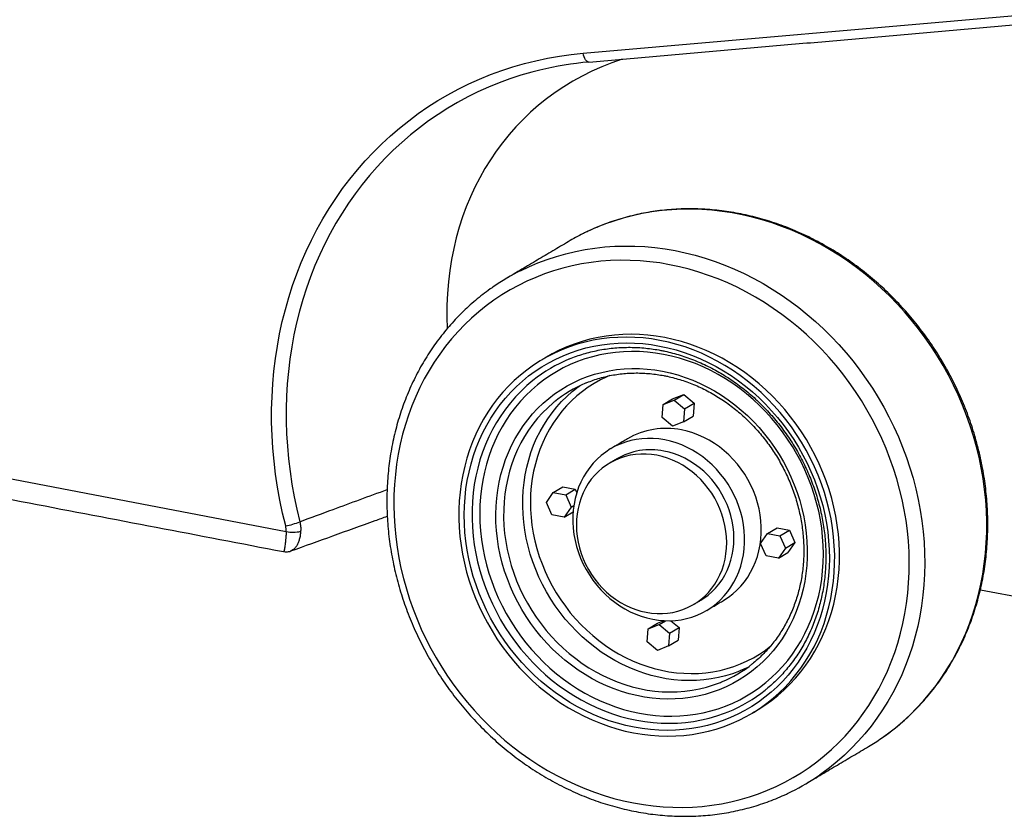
# Model space of a CAD drawing. Header units: inches. Extents: x -59 to 40, y -86 to 20.
# Tile 26 of 74: x 20.447 to 21.106, y -75.179 to -74.645. Entities that reach past the tile are written whole.
import ezdxf

# ---------------------------------------------------------------- set-up
doc = ezdxf.new("R2010")
doc.units = ezdxf.units.IN
doc.header["$MEASUREMENT"] = 0
doc.layers.add('SID-M-S', color=7, linetype='Continuous')

# ---------------------------------------------------------------- blocks, each defined once
blk = doc.blocks.new('dm108465')
at = {"layer": 'SID-M-S'}
for p, q in [((0.53379, -0.6413), (0.85761, -0.61292)), ((-0.3469, -0.83157), (0.33483, -0.96198)), ((0.59376, -0.87311), (0.60123, -0.87014)), ((0.59484, -0.87394), (0.60123, -0.87014)), ((0.60123, -0.87014), (0.60812, -0.87585)), ((0.58678, -0.88559), (0.58737, -0.87691)), ((0.58737, -0.87691), (0.59376, -0.87311)), ((0.58737, -0.87691), (0.59484, -0.87394)), ((0.59484, -0.87394), (0.60172, -0.87965)), ((0.60172, -0.87965), (0.60812, -0.87585)), ((0.60812, -0.87585), (0.60753, -0.88453)), ((0.60172, -0.87965), (0.60114, -0.88833)), ((0.59367, -0.8913), (0.58678, -0.88559)), ((0.60114, -0.88833), (0.59367, -0.8913)), ((0.60114, -0.88833), (0.60753, -0.88453)), ((0.50914, -0.94247), (0.51379, -0.93575)), ((0.51379, -0.93575), (0.52018, -0.93195)), ((0.51379, -0.93575), (0.52208, -0.93733)), ((0.52018, -0.93195), (0.52847, -0.93354)), ((0.52208, -0.93733), (0.52847, -0.93354)), ((0.52847, -0.93354), (0.52951, -0.93593)), ((0.51278, -0.95078), (0.50914, -0.94247)), ((0.52208, -0.93733), (0.52572, -0.94564)), ((0.52572, -0.94564), (0.52107, -0.95237)), ((0.52107, -0.95237), (0.52705, -0.94881)), ((0.52572, -0.94564), (0.52754, -0.94456)), ((0.52107, -0.95237), (0.51278, -0.95078)), ((0.65271, -0.96994), (0.65736, -0.96321)), ((0.65736, -0.96321), (0.66375, -0.95942)), ((0.65736, -0.96321), (0.66565, -0.9648)), ((0.66375, -0.95942), (0.67204, -0.961)), ((0.66565, -0.9648), (0.67204, -0.961)), ((0.67204, -0.961), (0.67568, -0.96931)), ((0.66565, -0.9648), (0.66929, -0.97311)), ((0.66929, -0.97311), (0.67568, -0.96931)), ((0.67568, -0.96931), (0.67103, -0.97604)), ((0.65635, -0.97825), (0.65271, -0.96994)), ((0.66929, -0.97311), (0.66464, -0.97983)), ((0.66464, -0.97983), (0.67103, -0.97604)), ((0.66464, -0.97983), (0.65635, -0.97825)), ((0.79995, -1.00097), (0.9707, -1.03363)), ((0.58367, -1.02345), (0.58808, -1.02171)), ((0.58475, -1.02428), (0.58903, -1.02174)), ((0.59265, -1.02174), (0.59803, -1.0262)), ((0.5767, -1.03593), (0.57728, -1.02725)), ((0.57728, -1.02725), (0.58367, -1.02345)), ((0.57728, -1.02725), (0.58475, -1.02428)), ((0.58475, -1.02428), (0.59164, -1.03)), ((0.59164, -1.03), (0.59803, -1.0262)), ((0.59803, -1.0262), (0.59745, -1.03488)), ((0.59164, -1.03), (0.59106, -1.03868)), ((0.59106, -1.03868), (0.59745, -1.03488)), ((0.58359, -1.04164), (0.5767, -1.03593)), ((0.59106, -1.03868), (0.58359, -1.04164))]:
    blk.add_line(p, q, dxfattribs=at)
for points in [[(0.33446, -0.95814), (0.33239, -0.94954), (0.33058, -0.94091), (0.32901, -0.93224), (0.32771, -0.92356), (0.32666, -0.91487), (0.32586, -0.90618), (0.32533, -0.89749), (0.32506, -0.88883), (0.32504, -0.88018), (0.32529, -0.87158), (0.3258, -0.86301), (0.32656, -0.8545), (0.32758, -0.84605), (0.32887, -0.83767), (0.3304, -0.82936), (0.33219, -0.82114), (0.33424, -0.81301), (0.33653, -0.80499), (0.33907, -0.79707), (0.34186, -0.78928), (0.34489, -0.7816), (0.34816, -0.77407), (0.35167, -0.76667), (0.35541, -0.75942), (0.35938, -0.75233), (0.36357, -0.74541), (0.36799, -0.73865), (0.37262, -0.73207), (0.37746, -0.72567), (0.38251, -0.71946), (0.38777, -0.71345), (0.39322, -0.70764), (0.39886, -0.70204), (0.40468, -0.69665), (0.41069, -0.69149), (0.41687, -0.68654), (0.42321, -0.68183), (0.42972, -0.67735), (0.43638, -0.67311), (0.44319, -0.66911), (0.45014, -0.66536), (0.45723, -0.66186), (0.46444, -0.65862), (0.47177, -0.65563), (0.47921, -0.6529), (0.48675, -0.65043), (0.4944, -0.64824), (0.50213, -0.64631), (0.50994, -0.64465), (0.51783, -0.64326), (0.52578, -0.64214), (0.53379, -0.6413)], [(0.53768, -0.64724), (0.53718, -0.64721), (0.53658, -0.64695), (0.53599, -0.64646), (0.53542, -0.64575), (0.53491, -0.64485), (0.53446, -0.64379), (0.53408, -0.64259), (0.53379, -0.6413)], [(0.50466, -0.65265), (0.49947, -0.65398), (0.49204, -0.65612), (0.4847, -0.65851), (0.47746, -0.66117), (0.47033, -0.66407), (0.46332, -0.66723), (0.45643, -0.67063), (0.44967, -0.67428), (0.44305, -0.67817), (0.43657, -0.68229), (0.43024, -0.68665), (0.42407, -0.69123), (0.41806, -0.69604), (0.41222, -0.70107), (0.40656, -0.7063), (0.40107, -0.71175), (0.39577, -0.7174), (0.39066, -0.72325), (0.38575, -0.72928), (0.38104, -0.7355), (0.37653, -0.7419), (0.37224, -0.74848), (0.36816, -0.75521), (0.3643, -0.76211), (0.36066, -0.76916), (0.35725, -0.77635), (0.35407, -0.78368), (0.35112, -0.79114), (0.34841, -0.79872), (0.34594, -0.80642), (0.34371, -0.81422), (0.34172, -0.82213), (0.33998, -0.83012), (0.33849, -0.8382), (0.33724, -0.84635), (0.33625, -0.85457), (0.3355, -0.86285), (0.33501, -0.87118), (0.33477, -0.87955), (0.33478, -0.88796), (0.33505, -0.89638), (0.33557, -0.90483), (0.33634, -0.91328), (0.33736, -0.92174), (0.33863, -0.93018), (0.34015, -0.9386), (0.34192, -0.947), (0.34393, -0.95537)], [(0.73374, -1.10048), (0.73782, -1.09756), (0.74299, -1.09356), (0.748, -1.08934), (0.75282, -1.0849), (0.75747, -1.08025), (0.76193, -1.07539), (0.76619, -1.07035), (0.77026, -1.06511), (0.77411, -1.05969), (0.77776, -1.0541), (0.78119, -1.04834), (0.78439, -1.04242), (0.78737, -1.03636), (0.79012, -1.03015), (0.79263, -1.02381), (0.79491, -1.01735), (0.79694, -1.01078), (0.79873, -1.0041), (0.80028, -0.99733), (0.80157, -0.99047), (0.80261, -0.98353), (0.8034, -0.97653), (0.80394, -0.96947), (0.80423, -0.96237), (0.80426, -0.95523), (0.80403, -0.94806), (0.80355, -0.94088), (0.80282, -0.93369), (0.80183, -0.92651), (0.80059, -0.91934), (0.79911, -0.9122), (0.79737, -0.90509), (0.79539, -0.89803), (0.79317, -0.89102), (0.79071, -0.88407), (0.78802, -0.87721), (0.78509, -0.87042), (0.78194, -0.86373), (0.77856, -0.85715), (0.77496, -0.85067), (0.77115, -0.84432), (0.76714, -0.8381), (0.76292, -0.83202), (0.7585, -0.82609), (0.7539, -0.82031), (0.74911, -0.8147), (0.74415, -0.80927), (0.73901, -0.80401), (0.73372, -0.79894), (0.72826, -0.79407), (0.72267, -0.7894), (0.71693, -0.78494), (0.71106, -0.78069), (0.70507, -0.77666), (0.69896, -0.77286), (0.69275, -0.7693), (0.68645, -0.76597), (0.68005, -0.76288), (0.67358, -0.76004), (0.66703, -0.75745), (0.66043, -0.75511), (0.65377, -0.75303), (0.64708, -0.75121), (0.64035, -0.74965), (0.6336, -0.74836), (0.62683, -0.74734), (0.62006, -0.74658), (0.6133, -0.74609), (0.60655, -0.74588), (0.59983, -0.74593), (0.59315, -0.74625), (0.5865, -0.74685), (0.57991, -0.74771), (0.57339, -0.74884), (0.56693, -0.75024), (0.56056, -0.7519), (0.55428, -0.75382), (0.5481, -0.756), (0.54202, -0.75844), (0.53606, -0.76113), (0.53379, -0.76224)], [(0.49224, -0.78692), (0.49748, -0.78444), (0.5035, -0.78187), (0.50963, -0.77956), (0.51586, -0.77751), (0.52219, -0.77572), (0.5286, -0.77419), (0.5351, -0.77292), (0.54165, -0.77193), (0.54827, -0.7712), (0.55494, -0.77074), (0.56164, -0.77055), (0.56838, -0.77063), (0.57513, -0.77098), (0.5819, -0.77161), (0.58867, -0.7725), (0.59543, -0.77366)], [(0.59543, -0.77366), (0.60217, -0.77508), (0.60888, -0.77677), (0.61556, -0.77872), (0.62219, -0.78093), (0.62877, -0.78339), (0.63528, -0.78611), (0.64171, -0.78907), (0.64806, -0.79228), (0.65432, -0.79573), (0.66048, -0.79942), (0.66653, -0.80333), (0.67246, -0.80747), (0.67827, -0.81182), (0.68394, -0.81639), (0.68946, -0.82116), (0.69484, -0.82613), (0.70005, -0.8313), (0.7051, -0.83664), (0.70998, -0.84217), (0.71468, -0.84786), (0.71919, -0.85372), (0.72351, -0.85972), (0.72762, -0.86587), (0.73154, -0.87216), (0.73524, -0.87858), (0.73873, -0.88511), (0.74199, -0.89175), (0.74504, -0.89848), (0.74785, -0.90531), (0.75042, -0.91222), (0.75277, -0.91919), (0.75487, -0.92623), (0.75672, -0.93332), (0.75833, -0.94045), (0.7597, -0.9476), (0.76081, -0.95478), (0.76167, -0.96197), (0.76227, -0.96915), (0.76263, -0.97633), (0.76273, -0.98348), (0.76257, -0.9906), (0.76216, -0.99769), (0.76149, -1.00472), (0.76058, -1.01169), (0.75941, -1.01859), (0.75799, -1.0254), (0.75632, -1.03213), (0.75441, -1.03876), (0.75225, -1.04528), (0.74986, -1.05168), (0.74723, -1.05795), (0.74436, -1.06409), (0.74127, -1.07008), (0.73795, -1.07592), (0.73442, -1.0816), (0.73066, -1.0871), (0.7267, -1.09243), (0.72254, -1.09757), (0.71818, -1.10253), (0.71362, -1.10728), (0.70889, -1.11182), (0.70397, -1.11616), (0.69888, -1.12027), (0.69363, -1.12416), (0.69239, -1.12503)], [(0.59173, -0.78307), (0.58512, -0.78194), (0.5785, -0.78108), (0.57189, -0.78048), (0.56528, -0.78016), (0.5587, -0.7801), (0.55215, -0.78031), (0.54564, -0.78079), (0.53918, -0.78154), (0.53278, -0.78255), (0.52645, -0.78383), (0.52019, -0.78538), (0.51402, -0.78718), (0.50795, -0.78925), (0.50199, -0.79157), (0.49613, -0.79414), (0.4904, -0.79696), (0.4848, -0.80002), (0.47935, -0.80333), (0.47403, -0.80687), (0.46888, -0.81064), (0.46388, -0.81463), (0.45906, -0.81885), (0.45441, -0.82327), (0.44994, -0.8279), (0.44567, -0.83273), (0.44159, -0.83776), (0.43772, -0.84296), (0.43405, -0.84835), (0.4306, -0.8539), (0.42736, -0.85961), (0.42435, -0.86548), (0.42157, -0.87149), (0.41902, -0.87763), (0.4167, -0.8839), (0.41463, -0.89029), (0.41279, -0.89678), (0.41121, -0.90338), (0.40986, -0.91006), (0.40877, -0.91682), (0.40793, -0.92364), (0.40734, -0.93053), (0.407, -0.93746), (0.40692, -0.94444), (0.40709, -0.95144), (0.40751, -0.95846), (0.40819, -0.96548), (0.40911, -0.9725), (0.41029, -0.97951), (0.41172, -0.9865), (0.41339, -0.99345), (0.41531, -1.00036), (0.41746, -1.00722), (0.41986, -1.01401), (0.42249, -1.02072), (0.42535, -1.02735), (0.42844, -1.03389), (0.43174, -1.04033), (0.43527, -1.04665), (0.43901, -1.05285), (0.44295, -1.05892), (0.4471, -1.06485), (0.45144, -1.07063), (0.45596, -1.07625), (0.46067, -1.08171), (0.46556, -1.08699), (0.47061, -1.09209), (0.47582, -1.09701), (0.48118, -1.10172), (0.48669, -1.10624), (0.49233, -1.11054), (0.49811, -1.11463), (0.504, -1.1185), (0.51, -1.12214), (0.51611, -1.12555), (0.5223, -1.12872), (0.52859, -1.13165), (0.53494, -1.13433), (0.54137, -1.13676), (0.54784, -1.13893), (0.55437, -1.14085), (0.56093, -1.14251), (0.56752, -1.1439), (0.57413, -1.14503), (0.58075, -1.1459), (0.58736, -1.14649), (0.59396, -1.14682), (0.60055, -1.14688), (0.6071, -1.14667), (0.61361, -1.14619), (0.62007, -1.14544), (0.62647, -1.14442), (0.6328, -1.14314), (0.63906, -1.1416), (0.64523, -1.13979), (0.6513, -1.13773), (0.65726, -1.13541), (0.66312, -1.13284), (0.66885, -1.13002), (0.67444, -1.12695), (0.6799, -1.12364), (0.68522, -1.1201), (0.69037, -1.11633), (0.69537, -1.11234), (0.70019, -1.10813), (0.70484, -1.1037), (0.70931, -1.09907), (0.71358, -1.09424), (0.71766, -1.08922), (0.72153, -1.08401), (0.7252, -1.07863), (0.72865, -1.07308), (0.73189, -1.06736), (0.7349, -1.0615), (0.73768, -1.05549), (0.74023, -1.04934), (0.74255, -1.04307), (0.74462, -1.03669), (0.74646, -1.03019), (0.74804, -1.0236), (0.74939, -1.01692), (0.75048, -1.01016), (0.75132, -1.00333), (0.75191, -0.99644), (0.75225, -0.98951), (0.75233, -0.98254), (0.75216, -0.97554), (0.75174, -0.96852), (0.75106, -0.96149), (0.75014, -0.95447), (0.74896, -0.94746), (0.74753, -0.94047), (0.74586, -0.93352), (0.74394, -0.92661), (0.74179, -0.91976), (0.73939, -0.91297), (0.73676, -0.90625), (0.7339, -0.89962), (0.73081, -0.89308), (0.7275, -0.88665), (0.72398, -0.88033), (0.72024, -0.87413), (0.7163, -0.86806), (0.71215, -0.86213), (0.70781, -0.85635), (0.70329, -0.85073), (0.69858, -0.84527), (0.69369, -0.83998), (0.68864, -0.83488), (0.68343, -0.82997), (0.67807, -0.82525), (0.67256, -0.82073), (0.66692, -0.81643), (0.66114, -0.81234), (0.65525, -0.80847), (0.64925, -0.80483), (0.64314, -0.80142), (0.63695, -0.79825), (0.63066, -0.79533), (0.62431, -0.79265), (0.61788, -0.79022), (0.6114, -0.78804), (0.60488, -0.78612), (0.59832, -0.78447), (0.59173, -0.78307)], [(0.58845, -0.83193), (0.5828, -0.83099), (0.57715, -0.83031), (0.57151, -0.8299), (0.56588, -0.82976), (0.56027, -0.82988), (0.55471, -0.83028), (0.5492, -0.83095), (0.54374, -0.83188), (0.53836, -0.83308), (0.53307, -0.83453), (0.52787, -0.83625), (0.52277, -0.83823), (0.51778, -0.84046), (0.51292, -0.84293), (0.50925, -0.84502)], [(0.58525, -0.83383), (0.57961, -0.83289), (0.57396, -0.83221), (0.56831, -0.8318), (0.56268, -0.83166), (0.55708, -0.83178), (0.55151, -0.83218), (0.546, -0.83285), (0.54055, -0.83378), (0.53517, -0.83497), (0.52987, -0.83643), (0.52467, -0.83815), (0.51957, -0.84013), (0.51459, -0.84236), (0.50973, -0.84483), (0.505, -0.84755), (0.50042, -0.85051), (0.49599, -0.85369), (0.49173, -0.8571), (0.48763, -0.86073), (0.48371, -0.86457), (0.47998, -0.86862), (0.47645, -0.87286), (0.47311, -0.87728), (0.46999, -0.88188), (0.46707, -0.88665), (0.46438, -0.89158), (0.46191, -0.89666), (0.45968, -0.90188), (0.45768, -0.90722), (0.45592, -0.91268), (0.4544, -0.91825), (0.45313, -0.92391), (0.4521, -0.92966), (0.45133, -0.93548), (0.4508, -0.94135), (0.45053, -0.94728), (0.45052, -0.95324), (0.45076, -0.95923), (0.45125, -0.96523), (0.45199, -0.97123), (0.45298, -0.97722), (0.45423, -0.98318), (0.45571, -0.98911), (0.45745, -0.99499), (0.45942, -1.00081), (0.46162, -1.00656), (0.46406, -1.01223), (0.46672, -1.0178), (0.46961, -1.02327), (0.47271, -1.02862), (0.47602, -1.03384), (0.47953, -1.03893), (0.48324, -1.04386), (0.48713, -1.04864), (0.4912, -1.05325), (0.49545, -1.05769), (0.49986, -1.06194), (0.50442, -1.06599), (0.50913, -1.06984), (0.51397, -1.07348), (0.51894, -1.07691), (0.52403, -1.08011), (0.52922, -1.08307), (0.5345, -1.0858), (0.53987, -1.08829), (0.54532, -1.09053), (0.55082, -1.09252), (0.55638, -1.09425), (0.56198, -1.09573), (0.5676, -1.09694), (0.57325, -1.09788), (0.5789, -1.09856), (0.58455, -1.09897), (0.59018, -1.09912), (0.59578, -1.09899), (0.60134, -1.09859), (0.60686, -1.09793), (0.61231, -1.09699), (0.61769, -1.0958), (0.62299, -1.09434), (0.62819, -1.09262), (0.63329, -1.09064), (0.63827, -1.08842), (0.64313, -1.08594), (0.64786, -1.08322), (0.65244, -1.08027), (0.65687, -1.07708), (0.66113, -1.07367), (0.66523, -1.07004), (0.66914, -1.0662), (0.67287, -1.06215), (0.67641, -1.05791), (0.67975, -1.05349), (0.68287, -1.04889), (0.68578, -1.04412), (0.68848, -1.03919), (0.69094, -1.03411), (0.69318, -1.02889), (0.69518, -1.02355), (0.69694, -1.01809), (0.69846, -1.01252), (0.69973, -1.00686), (0.70076, -1.00111), (0.70153, -0.9953), (0.70205, -0.98942), (0.70232, -0.98349), (0.70234, -0.97753), (0.7021, -0.97154), (0.70161, -0.96554), (0.70087, -0.95954), (0.69987, -0.95355), (0.69863, -0.94759), (0.69714, -0.94166), (0.69541, -0.93578), (0.69344, -0.92996), (0.69123, -0.92421), (0.6888, -0.91854), (0.68613, -0.91297), (0.68325, -0.9075), (0.68015, -0.90215), (0.67684, -0.89693), (0.67333, -0.89184), (0.66962, -0.88691), (0.66573, -0.88213), (0.66165, -0.87752), (0.65741, -0.87308), (0.653, -0.86883), (0.64844, -0.86478), (0.64373, -0.86093), (0.63889, -0.85729), (0.63392, -0.85386), (0.62883, -0.85067), (0.62364, -0.8477), (0.61836, -0.84497), (0.61299, -0.84248), (0.60754, -0.84024), (0.60204, -0.83825), (0.59648, -0.83652), (0.59088, -0.83504), (0.58525, -0.83383)], [(0.585, -0.83759), (0.59055, -0.83879), (0.59606, -0.84024), (0.60154, -0.84196), (0.60696, -0.84393), (0.61232, -0.84616), (0.61761, -0.84863), (0.62281, -0.85134), (0.62791, -0.85429), (0.63291, -0.85747), (0.63779, -0.86088), (0.64254, -0.8645), (0.64716, -0.86833), (0.65163, -0.87236), (0.65594, -0.87658), (0.66009, -0.88099), (0.66407, -0.88557), (0.66786, -0.89032), (0.67147, -0.89522), (0.67488, -0.90027), (0.67808, -0.90545), (0.68107, -0.91076), (0.68385, -0.91618), (0.6864, -0.92171), (0.68873, -0.92732), (0.69082, -0.93301), (0.69267, -0.93877), (0.69429, -0.94459), (0.69566, -0.95045), (0.69678, -0.95633), (0.69766, -0.96224), (0.69828, -0.96816), (0.69865, -0.97406), (0.69876, -0.97996), (0.69863, -0.98582), (0.69824, -0.99163), (0.69759, -0.9974), (0.6967, -1.00309), (0.69556, -1.00871), (0.69417, -1.01424), (0.69253, -1.01967), (0.69066, -1.02499), (0.68855, -1.03018), (0.6862, -1.03524), (0.68363, -1.04015), (0.68084, -1.04491), (0.67783, -1.0495), (0.67461, -1.05392), (0.67119, -1.05815), (0.66757, -1.0622), (0.66376, -1.06604), (0.65977, -1.06967), (0.6556, -1.07309), (0.65128, -1.07629), (0.64679, -1.07925), (0.64217, -1.08198), (0.6374, -1.08447), (0.63251, -1.08671), (0.62751, -1.08869), (0.62239, -1.09043), (0.61719, -1.0919), (0.61189, -1.09311), (0.60653, -1.09406), (0.6011, -1.09474), (0.59562, -1.09515), (0.5901, -1.09529), (0.58455, -1.09517), (0.57899, -1.09477), (0.57342, -1.09411), (0.56786, -1.09318), (0.56231, -1.09198), (0.5568, -1.09053), (0.55132, -1.08881), (0.5459, -1.08684), (0.54054, -1.08461), (0.53525, -1.08214), (0.53005, -1.07943), (0.52495, -1.07648), (0.51995, -1.0733), (0.51507, -1.0699), (0.51031, -1.06628), (0.5057, -1.06245), (0.50123, -1.05842), (0.49691, -1.05419), (0.49276, -1.04978), (0.48879, -1.0452), (0.48499, -1.04045), (0.48139, -1.03555), (0.47798, -1.0305), (0.47478, -1.02532), (0.47179, -1.02001), (0.46901, -1.01459), (0.46646, -1.00907), (0.46413, -1.00345), (0.46204, -0.99776), (0.46018, -0.992), (0.45857, -0.98618), (0.4572, -0.98033), (0.45608, -0.97444), (0.4552, -0.96853), (0.45458, -0.96261), (0.45421, -0.95671), (0.45409, -0.95082), (0.45423, -0.94496), (0.45462, -0.93914), (0.45526, -0.93337), (0.45616, -0.92768), (0.4573, -0.92206), (0.45869, -0.91653), (0.46032, -0.9111), (0.4622, -0.90578), (0.46431, -0.90059), (0.46665, -0.89553), (0.46922, -0.89062), (0.47202, -0.88586), (0.47503, -0.88127), (0.47825, -0.87685), (0.48167, -0.87262), (0.48529, -0.86857), (0.4891, -0.86473), (0.49309, -0.8611), (0.49725, -0.85768), (0.50158, -0.85449), (0.50606, -0.85152), (0.51069, -0.84879), (0.51545, -0.84631), (0.52034, -0.84407), (0.52535, -0.84208), (0.53046, -0.84034), (0.53567, -0.83887), (0.54096, -0.83766), (0.54633, -0.83671), (0.55176, -0.83603), (0.55724, -0.83562), (0.56276, -0.83548), (0.5683, -0.8356), (0.57387, -0.836), (0.57944, -0.83666), (0.585, -0.83759)], [(0.65, -1.08196), (0.65105, -1.08132), (0.65563, -1.07837), (0.66006, -1.07518), (0.66433, -1.07177), (0.66842, -1.06814), (0.67234, -1.0643), (0.67607, -1.06025), (0.67961, -1.05602), (0.68294, -1.05159), (0.68607, -1.04699), (0.68898, -1.04222), (0.69167, -1.03729), (0.69414, -1.03221), (0.69637, -1.02699), (0.69838, -1.02165), (0.70014, -1.01619), (0.70166, -1.01062), (0.70293, -1.00496), (0.70395, -0.99921), (0.70473, -0.9934), (0.70525, -0.98752), (0.70552, -0.98159), (0.70553, -0.97563), (0.7053, -0.96964), (0.70481, -0.96364), (0.70406, -0.95764), (0.70307, -0.95165), (0.70183, -0.94569), (0.70034, -0.93976), (0.69861, -0.93388), (0.69664, -0.92806), (0.69443, -0.92231), (0.69199, -0.91664), (0.68933, -0.91107), (0.68644, -0.9056), (0.68334, -0.90025), (0.68003, -0.89503), (0.67652, -0.88995), (0.67282, -0.88501), (0.66892, -0.88023), (0.66485, -0.87562), (0.6606, -0.87118), (0.6562, -0.86694), (0.65163, -0.86288), (0.64692, -0.85903), (0.64208, -0.85539), (0.63711, -0.85197), (0.63203, -0.84877), (0.62684, -0.8458), (0.62155, -0.84307), (0.61618, -0.84058), (0.61074, -0.83834), (0.60523, -0.83635), (0.59967, -0.83462), (0.59408, -0.83314), (0.58845, -0.83193)], [(0.58769, -0.84321), (0.5823, -0.84231), (0.5769, -0.84168), (0.57151, -0.84132), (0.56613, -0.84122), (0.56079, -0.8414), (0.55549, -0.84184), (0.55024, -0.84255), (0.54505, -0.84352), (0.53994, -0.84476), (0.53492, -0.84626), (0.52999, -0.84802), (0.52518, -0.85003), (0.52048, -0.85229), (0.51592, -0.8548), (0.51149, -0.85754), (0.50722, -0.86052), (0.5031, -0.86372), (0.49915, -0.86715), (0.49538, -0.87078), (0.49179, -0.87462), (0.4884, -0.87865), (0.48521, -0.88287), (0.48222, -0.88727), (0.47945, -0.89184), (0.4769, -0.89656), (0.47458, -0.90143), (0.47248, -0.90643), (0.47062, -0.91157), (0.469, -0.91681), (0.46763, -0.92216), (0.4665, -0.9276), (0.46562, -0.93312), (0.46499, -0.9387), (0.46461, -0.94434), (0.46448, -0.95002), (0.46461, -0.95573), (0.46499, -0.96146), (0.46563, -0.96719), (0.46651, -0.97292), (0.46764, -0.97862), (0.46902, -0.98429), (0.47064, -0.98992), (0.4725, -0.99548), (0.4746, -1.00098), (0.47692, -1.00639), (0.47948, -1.01171), (0.48225, -1.01692), (0.48524, -1.02202), (0.48843, -1.02699), (0.49182, -1.03182), (0.49541, -1.03649), (0.49919, -1.04101), (0.50314, -1.04536), (0.50725, -1.04952), (0.51153, -1.0535), (0.51596, -1.05728), (0.52052, -1.06085), (0.52522, -1.06421), (0.53004, -1.06735), (0.53496, -1.07026), (0.53999, -1.07293), (0.5451, -1.07537), (0.55028, -1.07756), (0.55553, -1.0795), (0.56084, -1.08118), (0.56618, -1.0826), (0.57156, -1.08376), (0.57695, -1.08466), (0.58235, -1.08529), (0.58774, -1.08566), (0.59311, -1.08575), (0.59846, -1.08558), (0.60376, -1.08514), (0.60901, -1.08443), (0.6142, -1.08345), (0.61931, -1.08221), (0.62433, -1.08071), (0.62926, -1.07895), (0.63407, -1.07694), (0.63877, -1.07468), (0.64333, -1.07218), (0.64776, -1.06943), (0.65203, -1.06645), (0.65615, -1.06325), (0.6601, -1.05983), (0.66387, -1.05619), (0.66746, -1.05235), (0.67085, -1.04832), (0.67404, -1.0441), (0.67703, -1.0397), (0.6798, -1.03514), (0.68235, -1.03042), (0.68467, -1.02555), (0.68677, -1.02054), (0.68863, -1.01541), (0.69024, -1.01016), (0.69162, -1.00481), (0.69275, -0.99938), (0.69363, -0.99386), (0.69426, -0.98827), (0.69464, -0.98263), (0.69476, -0.97695), (0.69464, -0.97124), (0.69426, -0.96551), (0.69362, -0.95978), (0.69274, -0.95406), (0.69161, -0.94835), (0.69023, -0.94268), (0.68861, -0.93706), (0.68675, -0.93149), (0.68465, -0.926), (0.68233, -0.92058), (0.67977, -0.91526), (0.677, -0.91005), (0.67401, -0.90495), (0.67082, -0.89999), (0.66742, -0.89516), (0.66384, -0.89048), (0.66006, -0.88596), (0.65611, -0.88162), (0.652, -0.87745), (0.64772, -0.87347), (0.64329, -0.86969), (0.63873, -0.86612), (0.63403, -0.86276), (0.62921, -0.85962), (0.62429, -0.85671), (0.61926, -0.85404), (0.61415, -0.8516), (0.60897, -0.84942), (0.60372, -0.84748), (0.59841, -0.8458), (0.59307, -0.84437), (0.58769, -0.84321)], [(0.58694, -0.85449), (0.59207, -0.8556), (0.59718, -0.85699), (0.60225, -0.85863), (0.60726, -0.86053), (0.6122, -0.86268), (0.61706, -0.86508), (0.62183, -0.86772), (0.6265, -0.87059), (0.63105, -0.87369), (0.63548, -0.87701), (0.63977, -0.88054), (0.64391, -0.88428), (0.6479, -0.88821), (0.65172, -0.89232), (0.65536, -0.89661), (0.65882, -0.90106), (0.66208, -0.90566), (0.66514, -0.91041), (0.668, -0.91528), (0.67063, -0.92027), (0.67304, -0.92537), (0.67523, -0.93056), (0.67718, -0.93584), (0.67889, -0.94118), (0.68036, -0.94657), (0.68158, -0.95201), (0.68256, -0.95747), (0.68328, -0.96295), (0.68374, -0.96843), (0.68396, -0.9739), (0.68391, -0.97934), (0.68362, -0.98475), (0.68306, -0.9901), (0.68226, -0.99538), (0.6812, -1.00059), (0.6799, -1.00571), (0.67834, -1.01073), (0.67655, -1.01562), (0.67452, -1.0204), (0.67226, -1.02503), (0.66977, -1.02951), (0.66706, -1.03383), (0.66414, -1.03798), (0.66101, -1.04194), (0.65768, -1.04572), (0.65416, -1.04929), (0.65046, -1.05265), (0.64658, -1.0558), (0.64254, -1.05871), (0.63835, -1.0614), (0.63401, -1.06384), (0.62954, -1.06604), (0.62495, -1.06799), (0.62025, -1.06969), (0.61544, -1.07112), (0.61055, -1.07229), (0.60559, -1.07319), (0.60056, -1.07383), (0.59548, -1.07419), (0.59036, -1.07429), (0.58521, -1.07411), (0.58005, -1.07366), (0.57489, -1.07295), (0.56974, -1.07196), (0.56462, -1.07071), (0.55953, -1.0692), (0.55449, -1.06743), (0.54951, -1.0654), (0.54461, -1.06313), (0.53979, -1.06061), (0.53507, -1.05785), (0.53046, -1.05486), (0.52597, -1.05165), (0.52161, -1.04822), (0.51739, -1.04459), (0.51332, -1.04076), (0.50942, -1.03673), (0.50569, -1.03253), (0.50214, -1.02816), (0.49877, -1.02363), (0.49561, -1.01896), (0.49265, -1.01415), (0.48991, -1.00921), (0.48738, -1.00416), (0.48508, -0.99902), (0.48302, -0.99378), (0.48118, -0.98848), (0.47959, -0.98311), (0.47825, -0.97769), (0.47715, -0.97224), (0.4763, -0.96676), (0.47571, -0.96128), (0.47537, -0.95581), (0.47528, -0.95035), (0.47545, -0.94492), (0.47588, -0.93955), (0.47656, -0.93422), (0.47749, -0.92897), (0.47867, -0.92381), (0.4801, -0.91874), (0.48177, -0.91378), (0.48368, -0.90895), (0.48583, -0.90424), (0.4882, -0.89969), (0.4908, -0.89528), (0.49362, -0.89105), (0.49665, -0.88699), (0.49988, -0.88312), (0.5033, -0.87945), (0.50692, -0.87598), (0.51071, -0.87272), (0.51467, -0.86969), (0.51878, -0.86689), (0.52305, -0.86432), (0.52746, -0.862), (0.53199, -0.85992), (0.53664, -0.8581), (0.54139, -0.85654), (0.54624, -0.85524), (0.55117, -0.8542), (0.55617, -0.85343), (0.56123, -0.85293), (0.56633, -0.8527), (0.57146, -0.85274), (0.57662, -0.85305), (0.58178, -0.85363), (0.58694, -0.85449)], [(0.55174, -0.85737), (0.54973, -0.85824), (0.54542, -0.86032), (0.54124, -0.86265), (0.5372, -0.86522), (0.53331, -0.86802), (0.52958, -0.87104), (0.52603, -0.87428), (0.52266, -0.87773), (0.51948, -0.88138), (0.51649, -0.88521), (0.51372, -0.88923), (0.51116, -0.89341), (0.50881, -0.89775), (0.5067, -0.90224), (0.50481, -0.90687), (0.50317, -0.91162), (0.50176, -0.91647), (0.5006, -0.92143), (0.49969, -0.92647), (0.49903, -0.93158), (0.49861, -0.93675), (0.49846, -0.94197), (0.49855, -0.94722), (0.4989, -0.95248), (0.4995, -0.95775), (0.50035, -0.96301), (0.50145, -0.96825), (0.5028, -0.97344), (0.50439, -0.97859), (0.50621, -0.98367), (0.50827, -0.98868), (0.51056, -0.9936), (0.51307, -0.99841), (0.51579, -1.00311), (0.51873, -1.00767), (0.52186, -1.0121), (0.52518, -1.01638), (0.52869, -1.02049), (0.53238, -1.02443), (0.53623, -1.02819), (0.54023, -1.03175), (0.54438, -1.03511), (0.54866, -1.03826), (0.55306, -1.04119), (0.55758, -1.04389), (0.56219, -1.04636), (0.56689, -1.04858), (0.57167, -1.05056), (0.57651, -1.05229), (0.5814, -1.05376), (0.58632, -1.05497), (0.59127, -1.05592), (0.59624, -1.0566), (0.6012, -1.05701), (0.60614, -1.05716), (0.61106, -1.05703), (0.61594, -1.05664), (0.62076, -1.05598), (0.62552, -1.05505), (0.6302, -1.05386), (0.63479, -1.05241), (0.63928, -1.0507), (0.64365, -1.04874), (0.6479, -1.04653), (0.65201, -1.04408), (0.65598, -1.0414), (0.65953, -1.03869)], [(0.50011, -0.86075), (0.4961, -0.86413), (0.49222, -0.86776), (0.48852, -0.87161), (0.48501, -0.87565), (0.4817, -0.87988), (0.4786, -0.88429), (0.47571, -0.88887), (0.47303, -0.89361), (0.47058, -0.8985), (0.46836, -0.90353), (0.46638, -0.9087), (0.46463, -0.91398), (0.46313, -0.91937), (0.46187, -0.92486), (0.46085, -0.93043), (0.46009, -0.93607), (0.45958, -0.94178), (0.45932, -0.94753), (0.45932, -0.95332), (0.45957, -0.95913), (0.46007, -0.96496), (0.46082, -0.97078), (0.46183, -0.97659), (0.46308, -0.98237), (0.46457, -0.98811), (0.46631, -0.99381), (0.46829, -0.99944), (0.4705, -1.005), (0.47294, -1.01047), (0.47561, -1.01584), (0.47849, -1.0211), (0.48159, -1.02624), (0.48489, -1.03125), (0.48839, -1.03612), (0.49208, -1.04083), (0.49596, -1.04539), (0.50001, -1.04976), (0.50422, -1.05396), (0.5086, -1.05797), (0.51312, -1.06177), (0.51778, -1.06537), (0.52257, -1.06875), (0.52748, -1.07191), (0.5325, -1.07484), (0.53761, -1.07754), (0.54281, -1.07999), (0.54808, -1.0822), (0.55342, -1.08415), (0.55881, -1.08585), (0.56425, -1.08729), (0.56971, -1.08847), (0.57519, -1.08939), (0.58067, -1.09003), (0.58615, -1.09041), (0.59161, -1.09052), (0.59705, -1.09036), (0.60244, -1.08994), (0.60778, -1.08924), (0.61306, -1.08828), (0.61826, -1.08706), (0.62338, -1.08557), (0.6284, -1.08382), (0.63094, -1.08282)], [(0.52728, -0.86746), (0.53036, -0.86506), (0.53148, -0.86424)], [(0.63888, -1.0554), (0.63852, -1.05555), (0.63392, -1.05725), (0.62923, -1.05869), (0.62444, -1.05987), (0.61958, -1.06079), (0.61465, -1.06144), (0.60967, -1.06182), (0.60465, -1.06193), (0.5996, -1.06177), (0.59454, -1.06134), (0.58948, -1.06064), (0.58442, -1.05967), (0.5794, -1.05844), (0.57441, -1.05695), (0.56947, -1.0552), (0.56459, -1.05319), (0.55978, -1.05094), (0.55507, -1.04845), (0.55045, -1.04572), (0.54594, -1.04276), (0.54155, -1.03958), (0.53729, -1.03618), (0.53318, -1.03258), (0.52922, -1.02879), (0.52543, -1.0248), (0.52181, -1.02064), (0.51837, -1.01632), (0.51512, -1.01184), (0.51207, -1.00721), (0.50923, -1.00246), (0.5066, -0.99758), (0.50419, -0.9926), (0.50201, -0.98752), (0.50007, -0.98236), (0.49836, -0.97713), (0.49689, -0.97184), (0.49566, -0.96651), (0.49469, -0.96115), (0.49396, -0.95578), (0.49349, -0.9504), (0.49327, -0.94504), (0.49331, -0.9397), (0.4936, -0.9344), (0.49415, -0.92915), (0.49495, -0.92396), (0.49599, -0.91886), (0.49729, -0.91384), (0.49883, -0.90893), (0.50061, -0.90414), (0.50262, -0.89947), (0.50487, -0.89494), (0.50734, -0.89057), (0.51003, -0.88636), (0.51293, -0.88232), (0.51604, -0.87846), (0.51935, -0.8748), (0.52284, -0.87134), (0.52651, -0.86809), (0.52728, -0.86746)], [(0.51447, -0.87507), (0.51373, -0.87569), (0.51006, -0.87894), (0.50656, -0.8824), (0.50326, -0.88606), (0.50015, -0.88991), (0.49725, -0.89395), (0.49456, -0.89816), (0.49209, -0.90254), (0.48984, -0.90707), (0.48782, -0.91173), (0.48604, -0.91653), (0.4845, -0.92144), (0.48321, -0.92645), (0.48216, -0.93156), (0.48136, -0.93674), (0.48082, -0.94199), (0.48053, -0.94729), (0.48049, -0.95263), (0.48071, -0.958), (0.48118, -0.96337), (0.4819, -0.96875), (0.48288, -0.97411), (0.4841, -0.97944), (0.48557, -0.98472), (0.48728, -0.98995), (0.48923, -0.99511), (0.49141, -1.00019), (0.49382, -1.00518), (0.49644, -1.01005), (0.49929, -1.01481), (0.50234, -1.01943), (0.50558, -1.02391), (0.50902, -1.02824), (0.51264, -1.0324), (0.51644, -1.03638), (0.5204, -1.04018), (0.52451, -1.04378), (0.52877, -1.04717), (0.53315, -1.05035), (0.53766, -1.05331), (0.54228, -1.05604), (0.547, -1.05854), (0.5518, -1.06079), (0.55668, -1.06279), (0.56162, -1.06454), (0.56661, -1.06603), (0.57164, -1.06726), (0.57669, -1.06823), (0.58175, -1.06893), (0.58682, -1.06936), (0.59186, -1.06952), (0.59688, -1.06941), (0.60186, -1.06903), (0.60679, -1.06838), (0.61166, -1.06747), (0.61644, -1.06629), (0.62114, -1.06484), (0.62574, -1.06314), (0.62652, -1.06282)], [(0.62778, -1.00815), (0.62803, -1.008), (0.63113, -1.00597), (0.63408, -1.0037), (0.63686, -1.00121), (0.63945, -0.99851), (0.64184, -0.99561), (0.64403, -0.99253), (0.646, -0.98927), (0.64775, -0.98586), (0.64926, -0.9823), (0.65053, -0.97862), (0.65156, -0.97483), (0.65234, -0.97094), (0.65287, -0.96698), (0.65314, -0.96296), (0.65315, -0.95891), (0.6529, -0.95482), (0.6524, -0.95074), (0.65165, -0.94667), (0.65065, -0.94263), (0.6494, -0.93865), (0.6479, -0.93473), (0.64618, -0.93089), (0.64423, -0.92717), (0.64206, -0.92356), (0.63969, -0.92008), (0.63712, -0.91676), (0.63436, -0.91361), (0.63143, -0.91063), (0.62834, -0.90785), (0.62511, -0.90527), (0.62174, -0.90292), (0.61825, -0.90079), (0.61467, -0.8989), (0.611, -0.89725), (0.60726, -0.89586), (0.60346, -0.89472), (0.59964, -0.89386)], [(0.58845, -0.9005), (0.58461, -0.8999), (0.58076, -0.89957), (0.57693, -0.89952), (0.57314, -0.89974), (0.56939, -0.90022), (0.56571, -0.90098), (0.56212, -0.90201), (0.55862, -0.9033), (0.55524, -0.90484), (0.55199, -0.90663), (0.54889, -0.90867), (0.54594, -0.91093), (0.54317, -0.91342), (0.54058, -0.91612), (0.53818, -0.91902), (0.536, -0.9221), (0.53402, -0.92536), (0.53228, -0.92877), (0.53076, -0.93233), (0.52949, -0.93601), (0.52846, -0.9398), (0.52768, -0.94369), (0.52716, -0.94765), (0.52689, -0.95167), (0.52687, -0.95573), (0.52712, -0.95981), (0.52762, -0.96389), (0.52837, -0.96796), (0.52938, -0.972), (0.53063, -0.97599), (0.53212, -0.97991), (0.53384, -0.98374), (0.53579, -0.98747), (0.53796, -0.99108), (0.54033, -0.99455), (0.5429, -0.99787), (0.54566, -1.00103), (0.54859, -1.004), (0.55168, -1.00678), (0.55492, -1.00936), (0.55829, -1.01172), (0.56177, -1.01385), (0.56536, -1.01574), (0.56903, -1.01738), (0.57277, -1.01878), (0.57656, -1.01991), (0.58038, -1.02078), (0.58423, -1.02138), (0.58808, -1.02171), (0.5919, -1.02176), (0.5957, -1.02154), (0.59945, -1.02105), (0.60312, -1.02029), (0.60672, -1.01927), (0.61021, -1.01798), (0.61359, -1.01644), (0.61684, -1.01464), (0.61995, -1.01261), (0.6229, -1.01034), (0.62567, -1.00786), (0.62826, -1.00516), (0.63065, -1.00226), (0.63284, -0.99917), (0.63481, -0.99592), (0.63656, -0.99251), (0.63807, -0.98895), (0.63935, -0.98527), (0.64038, -0.98147), (0.64115, -0.97759), (0.64168, -0.97363), (0.64195, -0.96961), (0.64196, -0.96555), (0.64172, -0.96147), (0.64122, -0.95738), (0.64046, -0.95331), (0.63946, -0.94928), (0.63821, -0.94529), (0.63672, -0.94137), (0.635, -0.93754), (0.63305, -0.93381), (0.63088, -0.9302), (0.6285, -0.92673), (0.62593, -0.92341), (0.62318, -0.92025), (0.62025, -0.91728), (0.61716, -0.91449), (0.61392, -0.91192), (0.61055, -0.90956), (0.60707, -0.90743), (0.60348, -0.90554), (0.59981, -0.90389), (0.59607, -0.9025), (0.59228, -0.90137), (0.58845, -0.9005)], [(0.58315, -0.91087), (0.57956, -0.91031), (0.57597, -0.91003), (0.57239, -0.91003), (0.56885, -0.91029), (0.56537, -0.91082), (0.56196, -0.91163), (0.55864, -0.9127), (0.55543, -0.91402), (0.55234, -0.9156), (0.54939, -0.91742), (0.54659, -0.91948), (0.54396, -0.92176), (0.54151, -0.92426), (0.53926, -0.92695), (0.53721, -0.92983), (0.53538, -0.93288), (0.53378, -0.93609), (0.5324, -0.93944), (0.53127, -0.94291), (0.53039, -0.94648), (0.52975, -0.95014), (0.52937, -0.95387), (0.52925, -0.95765), (0.52938, -0.96146), (0.52977, -0.96528), (0.53042, -0.96909), (0.53131, -0.97287), (0.53245, -0.9766), (0.53383, -0.98027), (0.53544, -0.98385), (0.53728, -0.98733), (0.53934, -0.99068), (0.5416, -0.9939), (0.54405, -0.99696), (0.54669, -0.99985), (0.54949, -1.00256), (0.55244, -1.00506), (0.55554, -1.00736), (0.55876, -1.00943), (0.56208, -1.01127), (0.56549, -1.01286), (0.56898, -1.0142), (0.57252, -1.01529), (0.5761, -1.01611), (0.57969, -1.01666), (0.58328, -1.01694), (0.58686, -1.01695), (0.5904, -1.01668), (0.59388, -1.01615), (0.59729, -1.01535), (0.60061, -1.01428), (0.60382, -1.01295), (0.60691, -1.01137), (0.60986, -1.00955), (0.61266, -1.00749), (0.61529, -1.00521), (0.61774, -1.00272), (0.61999, -1.00002), (0.62204, -0.99714), (0.62387, -0.99409), (0.62547, -0.99088), (0.62684, -0.98754), (0.62798, -0.98407), (0.62886, -0.98049), (0.62949, -0.97683), (0.62987, -0.9731), (0.63, -0.96932), (0.62987, -0.96551), (0.62948, -0.96169), (0.62883, -0.95789), (0.62794, -0.9541), (0.6268, -0.95037), (0.62542, -0.94671), (0.62381, -0.94312), (0.62197, -0.93965), (0.61991, -0.93629), (0.61765, -0.93308), (0.6152, -0.93001), (0.61256, -0.92712), (0.60976, -0.92442), (0.6068, -0.92191), (0.60371, -0.91961), (0.60049, -0.91754), (0.59717, -0.91571), (0.59375, -0.91411), (0.59027, -0.91277), (0.58673, -0.91169), (0.58315, -0.91087)], [(0.61257, -1.00803), (0.61466, -1.0067), (0.61745, -1.00465), (0.62008, -1.00236), (0.62253, -0.99987), (0.62478, -0.99718), (0.62683, -0.99429), (0.62866, -0.99124), (0.63027, -0.98804), (0.63164, -0.98469), (0.63277, -0.98122), (0.63365, -0.97764), (0.63429, -0.97398), (0.63467, -0.97025), (0.63479, -0.96647), (0.63466, -0.96267), (0.63427, -0.95885), (0.63363, -0.95504), (0.63273, -0.95126), (0.63159, -0.94752), (0.63021, -0.94386), (0.6286, -0.94028), (0.62676, -0.9368), (0.62471, -0.93344), (0.62245, -0.93023), (0.61999, -0.92717), (0.61736, -0.92427), (0.61456, -0.92157), (0.6116, -0.91906), (0.6085, -0.91677), (0.60529, -0.9147), (0.60196, -0.91286), (0.59855, -0.91126), (0.59506, -0.90992), (0.59152, -0.90884), (0.58795, -0.90802)], [(0.64375, -1.05324), (0.64301, -1.05359), (0.63888, -1.0554)]]:
    blk.add_lwpolyline(points, dxfattribs=at)
for centre, radius, start, end in [((0.55712, -0.8693), 0.22291, 94.97706, 103.61165), ((0.60199, -0.89924), 0.15303, 116.46566, 120.71212), ((0.56045, -0.92392), 0.15304, 116.46631, 124.69898), ((0.56332, -0.93968), 0.10113, 112.55433, 128.68826), ((0.56875, -0.94153), 0.08581, 112.91892, 129.23344), ((0.58939, -0.94437), 0.05155, 78.5289, 120.23295), ((0.57897, -0.95215), 0.04503, 78.49475, 120.26712), ((0.32744, -0.91663), 0.0421, 279.6029, 293.06054), ((0.33924, -0.94149), 0.02096, 257.84888, 284.51622), ((0.5937, -0.98355), 0.0858, 292.49017, 308.69373), ((0.59273, -0.98919), 0.10112, 292.19766, 308.56225), ((0.64673, -0.97456), 0.15306, 300.7127, 304.64252), ((0.6052, -0.99926), 0.15304, 296.42483, 304.73248)]:
    blk.add_arc(centre, radius, start, end, dxfattribs=at)
blk.add_ellipse((0.6623, -0.86024), major_axis=(-0.16326, 0.17981), ratio=0.819311, start_param=5.930453, end_param=7.061173, dxfattribs=at)
for points in [[(0.53768, -0.64724), (0.85964, -0.61903)], [(0.52383, -0.76767), (0.48228, -0.79235)], [(-0.34871, -0.84499), (0.33298, -0.97539)], [(0.50925, -0.84502), (0.50605, -0.84692)], [(0.56343, -0.89984), (0.55225, -0.90648)], [(0.55627, -0.91325), (0.55147, -0.9161)], [(0.60777, -1.01087), (0.61257, -1.00803)], [(0.61659, -1.0148), (0.62778, -1.00815)], [(0.6468, -1.08385), (0.65, -1.08196)], [(0.68336, -1.13083), (0.7249, -1.10615)]]:
    blk.add_open_spline(points, degree=1, dxfattribs=at)
for points, knots in [([(0.73383, -1.10041), (0.73403, -1.10027), (0.73596, -1.09899), (0.73947, -1.09637), (0.74436, -1.09253), (0.74908, -1.08847), (0.75364, -1.08423), (0.75804, -1.0798), (0.76228, -1.07519), (0.76634, -1.0704), (0.77022, -1.06544), (0.77392, -1.06033), (0.77742, -1.05505), (0.78074, -1.04963), (0.78385, -1.04406), (0.78677, -1.03836), (0.78948, -1.03252), (0.79198, -1.02657), (0.79427, -1.0205), (0.79634, -1.01433), (0.7982, -1.00806), (0.79983, -1.0017), (0.80125, -0.99525), (0.80244, -0.98873), (0.8034, -0.98215), (0.80414, -0.9755), (0.80465, -0.96881), (0.80493, -0.96208), (0.80498, -0.95532), (0.80481, -0.94853), (0.8044, -0.94173), (0.80377, -0.93492), (0.80291, -0.92811), (0.80182, -0.92132), (0.80051, -0.91454), (0.79897, -0.90779), (0.79722, -0.90108), (0.79524, -0.89442), (0.79305, -0.8878), (0.79065, -0.88126), (0.78803, -0.87478), (0.78521, -0.86838), (0.78218, -0.86206), (0.77896, -0.85584), (0.77554, -0.84973), (0.77192, -0.84372), (0.76812, -0.83783), (0.76414, -0.83207), (0.75998, -0.82644), (0.75565, -0.82095), (0.75115, -0.81561), (0.74649, -0.81042), (0.74168, -0.80539), (0.73671, -0.80052), (0.73161, -0.79583), (0.72637, -0.79132), (0.721, -0.787), (0.7155, -0.78286), (0.70989, -0.77892), (0.70417, -0.77517), (0.69836, -0.77164), (0.69244, -0.76831), (0.68644, -0.7652), (0.68036, -0.7623), (0.67422, -0.75963), (0.668, -0.75718), (0.66173, -0.75496), (0.65542, -0.75297), (0.64906, -0.75121), (0.64268, -0.74969), (0.63627, -0.74841), (0.62985, -0.74736), (0.62342, -0.74656), (0.61699, -0.74599), (0.61057, -0.74567), (0.60417, -0.7456), (0.59779, -0.74576), (0.59145, -0.74617), (0.58515, -0.74682), (0.5789, -0.7477), (0.57271, -0.74883), (0.56659, -0.7502), (0.56054, -0.7518), (0.55457, -0.75364), (0.54869, -0.7557), (0.54291, -0.75801), (0.53798, -0.76017), (0.53502, -0.76165), (0.53391, -0.76221)], [0, 0, 0, 0, 0.001368, 0.013121, 0.024873, 0.036627, 0.048382, 0.060139, 0.071898, 0.083659, 0.095423, 0.10719, 0.11896, 0.130734, 0.142511, 0.154291, 0.166075, 0.177862, 0.189653, 0.201448, 0.213246, 0.225047, 0.236851, 0.248658, 0.260467, 0.27228, 0.284094, 0.295911, 0.30773, 0.319551, 0.331374, 0.343199, 0.355024, 0.366852, 0.37868, 0.390509, 0.402339, 0.414171, 0.426002, 0.437835, 0.449668, 0.461501, 0.473335, 0.48517, 0.497004, 0.508839, 0.520674, 0.532509, 0.544344, 0.556178, 0.568013, 0.579848, 0.591682, 0.603516, 0.61535, 0.627183, 0.639015, 0.650847, 0.662677, 0.674507, 0.686335, 0.698163, 0.709988, 0.721812, 0.733634, 0.745455, 0.757272, 0.769088, 0.780901, 0.792711, 0.804518, 0.816322, 0.828123, 0.83992, 0.851714, 0.863504, 0.87529, 0.887073, 0.898852, 0.910628, 0.9224, 0.934169, 0.945934, 0.957697, 0.969457, 0.981215, 0.992971, 1, 1, 1, 1]), ([(0.47323, -0.79817), (0.47307, -0.79828), (0.47119, -0.79953), (0.46772, -0.80213), (0.46283, -0.80597), (0.45811, -0.81002), (0.45355, -0.81427), (0.44914, -0.8187), (0.44491, -0.82331), (0.44085, -0.8281), (0.43697, -0.83305), (0.43327, -0.83817), (0.42977, -0.84344), (0.42645, -0.84887), (0.42334, -0.85444), (0.42042, -0.86014), (0.41771, -0.86597), (0.41521, -0.87192), (0.41292, -0.87799), (0.41085, -0.88417), (0.40899, -0.89044), (0.40736, -0.8968), (0.40594, -0.90324), (0.40475, -0.90976), (0.40379, -0.91635), (0.40305, -0.92299), (0.40254, -0.92968), (0.40226, -0.93642), (0.40221, -0.94318), (0.40238, -0.94997), (0.40279, -0.95677), (0.40342, -0.96358), (0.40428, -0.97039), (0.40537, -0.97718), (0.40668, -0.98396), (0.40821, -0.9907), (0.40997, -0.99741), (0.41194, -1.00408), (0.41413, -1.01069), (0.41654, -1.01724), (0.41916, -1.02372), (0.42198, -1.03012), (0.425, -1.03643), (0.42823, -1.04265), (0.43165, -1.04877), (0.43527, -1.05477), (0.43907, -1.06066), (0.44305, -1.06643), (0.44721, -1.07206), (0.45154, -1.07755), (0.45604, -1.08289), (0.4607, -1.08808), (0.46551, -1.09311), (0.47048, -1.09797), (0.47558, -1.10266), (0.48082, -1.10717), (0.48619, -1.1115), (0.49169, -1.11564), (0.4973, -1.11958), (0.50301, -1.12332), (0.50883, -1.12686), (0.51475, -1.13019), (0.52075, -1.1333), (0.52682, -1.13619), (0.53297, -1.13887), (0.53919, -1.14132), (0.54545, -1.14354), (0.55177, -1.14553), (0.55812, -1.14729), (0.56451, -1.14881), (0.57092, -1.15009), (0.57734, -1.15114), (0.58377, -1.15194), (0.5902, -1.1525), (0.59662, -1.15282), (0.60302, -1.1529), (0.6094, -1.15274), (0.61574, -1.15233), (0.62204, -1.15168), (0.62828, -1.15079), (0.63447, -1.14966), (0.6406, -1.1483), (0.64665, -1.14669), (0.65262, -1.14486), (0.6585, -1.14279), (0.66428, -1.14049), (0.66922, -1.13832), (0.67219, -1.13683), (0.67331, -1.13627)], [0, 0, 0, 0, 0.00108, 0.012835, 0.02459, 0.036346, 0.048103, 0.059863, 0.071624, 0.083388, 0.095155, 0.106924, 0.118697, 0.130473, 0.142252, 0.154035, 0.165822, 0.177612, 0.189405, 0.201202, 0.213002, 0.224806, 0.236612, 0.248422, 0.260234, 0.272049, 0.283866, 0.295686, 0.307508, 0.319331, 0.331156, 0.342983, 0.354812, 0.366641, 0.378472, 0.390304, 0.402137, 0.41397, 0.425805, 0.43764, 0.449475, 0.461311, 0.473148, 0.484985, 0.496822, 0.508659, 0.520496, 0.532334, 0.544171, 0.556009, 0.567846, 0.579683, 0.59152, 0.603357, 0.615193, 0.627028, 0.638863, 0.650697, 0.66253, 0.674363, 0.686194, 0.698023, 0.709852, 0.721678, 0.733503, 0.745325, 0.757146, 0.768964, 0.780779, 0.792592, 0.804402, 0.816208, 0.828011, 0.839811, 0.851607, 0.8634, 0.875189, 0.886974, 0.898756, 0.910534, 0.922309, 0.93408, 0.945848, 0.957613, 0.969376, 0.981136, 0.992895, 1, 1, 1, 1]), ([(0.52443, -0.84635), (0.52448, -0.84632), (0.52606, -0.84562), (0.52926, -0.84445), (0.53402, -0.84286), (0.53887, -0.84154), (0.5438, -0.84043), (0.54879, -0.83957), (0.55384, -0.83895), (0.55893, -0.83857), (0.56406, -0.83843), (0.56922, -0.83852), (0.57439, -0.83886), (0.57948, -0.83943), (0.5833, -0.84003), (0.58539, -0.84042), (0.58586, -0.84051)], [0, 0, 0, 0, 0.003106, 0.084814, 0.166512, 0.248195, 0.329861, 0.411509, 0.493134, 0.574736, 0.656315, 0.737868, 0.819397, 0.9009, 0.978057, 1, 1, 1, 1]), ([(0.58586, -0.84051), (0.58675, -0.84069), (0.58936, -0.8412), (0.59368, -0.84224), (0.5988, -0.8437), (0.60388, -0.8454), (0.6089, -0.84732), (0.61387, -0.84946), (0.61877, -0.85182), (0.62359, -0.8544), (0.62832, -0.85719), (0.63296, -0.86018), (0.6375, -0.86337), (0.64192, -0.86676), (0.64621, -0.87033), (0.65038, -0.87408), (0.65441, -0.87801), (0.65829, -0.8821), (0.66202, -0.88634), (0.66559, -0.89074), (0.66899, -0.89527), (0.67222, -0.89994), (0.67527, -0.90473), (0.67813, -0.90964), (0.6808, -0.91465), (0.68327, -0.91976), (0.68555, -0.92495), (0.68761, -0.93021), (0.68947, -0.93554), (0.69112, -0.94093), (0.69255, -0.94636), (0.69376, -0.95183), (0.69475, -0.95732), (0.69551, -0.96282), (0.69605, -0.96832), (0.69637, -0.97382), (0.69646, -0.9793), (0.69633, -0.98475), (0.69597, -0.99016), (0.69538, -0.99553), (0.69457, -1.00083), (0.69354, -1.00607), (0.69229, -1.01122), (0.69082, -1.01629), (0.68913, -1.02125), (0.68724, -1.02611), (0.68513, -1.03085), (0.68282, -1.03547), (0.68031, -1.03995), (0.67761, -1.04428), (0.67471, -1.04847), (0.67163, -1.05249), (0.66837, -1.05635), (0.66494, -1.06003), (0.66133, -1.06352), (0.65824, -1.06628), (0.65629, -1.06781), (0.65565, -1.06831)], [0, 0, 0, 0, 0.009614, 0.028147, 0.046679, 0.065206, 0.083728, 0.102247, 0.120763, 0.139275, 0.157785, 0.176292, 0.194797, 0.213299, 0.231801, 0.2503, 0.268799, 0.287296, 0.305793, 0.324288, 0.342783, 0.361278, 0.379772, 0.398265, 0.416759, 0.435252, 0.453745, 0.472239, 0.490732, 0.509226, 0.52772, 0.546215, 0.564711, 0.583208, 0.601706, 0.620206, 0.638707, 0.65721, 0.675716, 0.694225, 0.712736, 0.731251, 0.74977, 0.768293, 0.786821, 0.805353, 0.823891, 0.842434, 0.860984, 0.879538, 0.898099, 0.916666, 0.935239, 0.953816, 0.972399, 0.990987, 1, 1, 1, 1]), ([(0.53524, -0.86258), (0.53594, -0.86228), (0.53804, -0.86137), (0.54167, -0.8601), (0.54609, -0.85875), (0.5506, -0.85765), (0.55517, -0.85679), (0.55981, -0.85616), (0.56449, -0.85578), (0.56921, -0.85563), (0.57396, -0.85573), (0.57872, -0.85607), (0.58334, -0.85661), (0.58636, -0.85715), (0.58779, -0.8574)], [0, 0, 0, 0, 0.043571, 0.131412, 0.219237, 0.30704, 0.394818, 0.482567, 0.570284, 0.657969, 0.745618, 0.833234, 0.920816, 1, 1, 1, 1]), ([(0.58779, -0.8574), (0.58861, -0.85757), (0.59102, -0.85805), (0.59499, -0.85902), (0.59969, -0.8604), (0.60436, -0.86201), (0.60897, -0.86385), (0.61352, -0.86591), (0.61799, -0.86819), (0.62238, -0.87068), (0.62668, -0.87337), (0.63088, -0.87627), (0.63497, -0.87936), (0.63893, -0.88264), (0.64277, -0.8861), (0.64646, -0.88973), (0.65001, -0.89353), (0.65341, -0.89747), (0.65664, -0.90157), (0.6597, -0.9058), (0.66259, -0.91017), (0.66529, -0.91464), (0.6678, -0.91923), (0.67012, -0.92391), (0.67224, -0.92869), (0.67415, -0.93353), (0.67585, -0.93844), (0.67734, -0.94341), (0.67862, -0.94842), (0.67967, -0.95346), (0.68051, -0.95852), (0.68112, -0.96359), (0.6815, -0.96865), (0.68166, -0.97371), (0.6816, -0.97873), (0.68131, -0.98372), (0.68079, -0.98867), (0.68005, -0.99355), (0.67909, -0.99837), (0.67791, -1.0031), (0.67651, -1.00774), (0.6749, -1.01228), (0.67308, -1.01671), (0.67105, -1.02102), (0.66881, -1.0252), (0.66639, -1.02924), (0.66376, -1.03312), (0.66096, -1.03685), (0.65797, -1.04041), (0.65481, -1.0438), (0.65148, -1.047), (0.64894, -1.04925), (0.64748, -1.05037), (0.64723, -1.05057)], [0, 0, 0, 0, 0.010417, 0.03055, 0.050679, 0.070803, 0.09092, 0.111033, 0.131141, 0.151245, 0.171345, 0.191442, 0.211536, 0.231627, 0.251717, 0.271805, 0.291891, 0.311976, 0.33206, 0.352143, 0.372225, 0.392307, 0.412388, 0.432469, 0.452551, 0.472632, 0.492713, 0.512795, 0.532877, 0.55296, 0.573045, 0.593131, 0.613218, 0.633308, 0.653401, 0.673497, 0.693596, 0.7137, 0.733809, 0.753922, 0.774042, 0.794168, 0.814301, 0.834442, 0.854591, 0.874747, 0.894912, 0.915086, 0.935267, 0.955456, 0.975652, 0.995855, 1, 1, 1, 1]), ([(0.34393, -0.95537), (0.35136, -0.95263), (0.37082, -0.94544), (0.39033, -0.93825), (0.40241, -0.9338)], [0, 0, 0, 0, 0.38154, 1, 1, 1, 1]), ([(0.3379, -0.97501), (0.35673, -0.9682), (0.37823, -0.96042), (0.39983, -0.95266), (0.40252, -0.95169)], [0, 0, 0, 0, 0.875253, 1, 1, 1, 1]), ([(0.34393, -0.95537), (0.34414, -0.95643), (0.34458, -0.95857), (0.34452, -0.9607), (0.34449, -0.96178)], [0, 0, 0, 0, 0.492823, 1, 1, 1, 1]), ([(0.33483, -0.96198), (0.33476, -0.96294), (0.33462, -0.96486), (0.3344, -0.96746), (0.33416, -0.96975), (0.33392, -0.97172), (0.33368, -0.97329), (0.33344, -0.97451), (0.33321, -0.9752), (0.33305, -0.97549), (0.33298, -0.97539), (0.33298, -0.97538)], [0, 0, 0, 0, 0.118859, 0.237739, 0.356346, 0.474996, 0.598613, 0.722277, 0.85826, 0.994286, 1, 1, 1, 1]), ([(0.33483, -0.96198), (0.33484, -0.96135), (0.33488, -0.96007), (0.3346, -0.95879), (0.33446, -0.95814)], [0, 0, 0, 0, 0.492664, 1, 1, 1, 1]), ([(0.34449, -0.96178), (0.3444, -0.96273), (0.34422, -0.96465), (0.34364, -0.96725), (0.34285, -0.96957), (0.34185, -0.97154), (0.34066, -0.97314), (0.33934, -0.97436), (0.33837, -0.97478), (0.33789, -0.97498)], [0, 0, 0, 0, 0.138674, 0.281564, 0.420194, 0.562553, 0.707233, 0.855404, 1, 1, 1, 1]), ([(0.33298, -0.97537), (0.33309, -0.9754), (0.33371, -0.97555), (0.33489, -0.9756), (0.33643, -0.97543), (0.33744, -0.97521), (0.33789, -0.975), (0.3379, -0.975)], [0, 0, 0, 0, 0.070172, 0.38927, 0.697918, 0.997313, 1, 1, 1, 1])]:
    blk.add_open_spline(points, degree=3, knots=knots, dxfattribs=at)

msp = doc.modelspace()

# ---------------------------------------------------------------- block references
at = {"layer": 'SID-M-S'}
msp.add_blockref('dm108465', (20.29037, -74.02645), dxfattribs=at)

doc.saveas('drawing.dxf')
